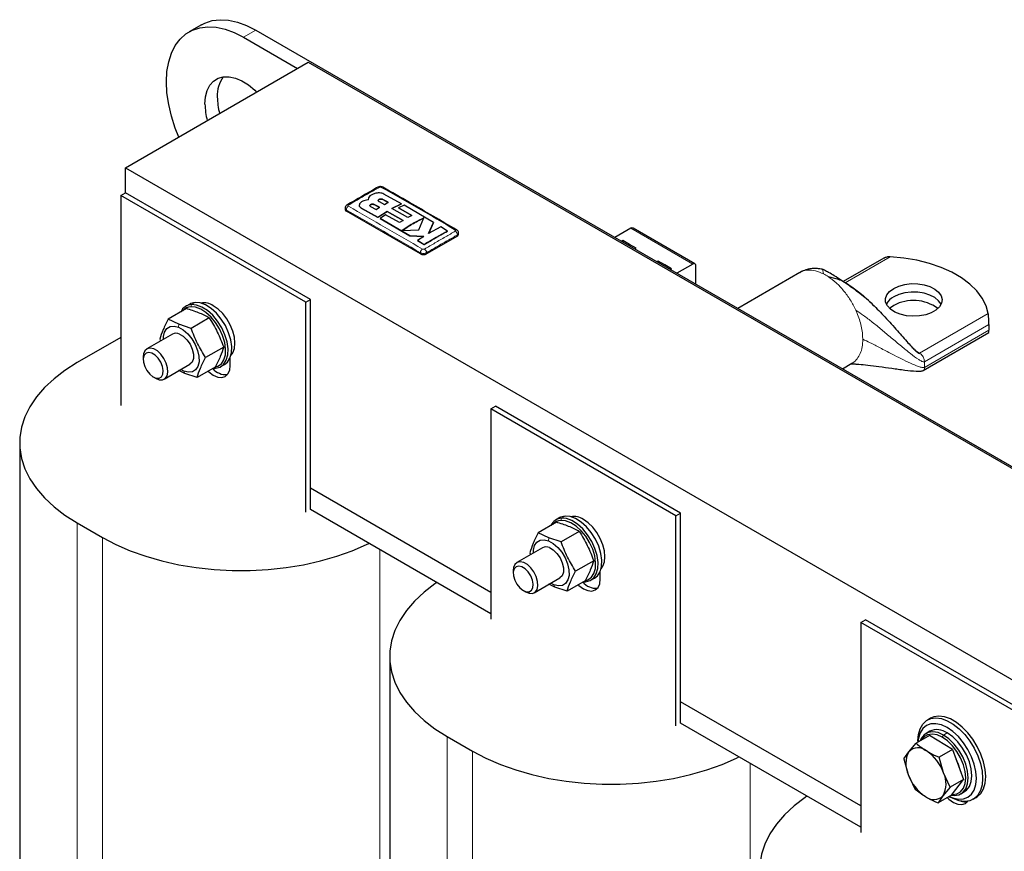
# Model space of a CAD drawing. Header units: millimetres. Extents: x 5 to 418, y 2 to 292.
# Tile 15 of 17: x 317 to 362, y 105 to 144. Entities that reach past the tile are written whole.
import ezdxf

# ---------------------------------------------------------------- set-up
doc = ezdxf.new("R2010")
doc.units = ezdxf.units.MM

msp = doc.modelspace()

# ---------------------------------------------------------------- linework, layer by layer
at = {"color": 7, "linetype": 'Continuous', "lineweight": 25}
for p, q in [((325.5874, 143.3652), (325.0217, 143.0387)), ((327.5215, 142.7911), (329.9962, 141.3625)), ((328.0872, 143.1177), (376.8775, 114.9516)), ((322.1051, 136.807), (330.4913, 141.6483)), ((330.4913, 141.6483), (372.9177, 117.156)), ((322.1051, 136.807), (364.5315, 112.3147)), ((322.1051, 135.6638), (322.1051, 136.807)), ((321.8929, 135.5414), (322.1051, 135.6638)), ((330.3782, 130.6429), (321.8929, 135.5414)), ((321.8929, 135.5414), (321.8929, 125.9062)), ((330.5903, 130.7654), (322.1051, 135.6638)), ((334.7622, 135.1597), (333.9594, 135.6009)), ((332.8304, 135.0941), (332.8304, 135.0908)), ((333.2304, 135.3526), (333.2304, 135.3494)), ((333.2515, 135.428), (333.2324, 135.3293)), ((333.2324, 135.326), (333.2368, 135.349)), ((333.3519, 135.0268), (333.5981, 134.8957)), ((333.7559, 134.9932), (333.5097, 135.1228)), ((333.5097, 135.1196), (333.7559, 134.9899)), ((333.7357, 135.254), (333.9819, 135.1245)), ((334.1622, 135.2223), (333.916, 135.3531)), ((333.916, 135.3499), (334.1622, 135.219)), ((333.9819, 135.1245), (334.1622, 135.2223)), ((334.3268, 134.9385), (334.7622, 135.1597)), ((334.7622, 135.1565), (334.3268, 134.9353)), ((334.8859, 135.0902), (334.6308, 134.9665)), ((334.7622, 135.1597), (334.7622, 135.1565)), ((336.2296, 134.3044), (334.8859, 135.0902)), ((332.1793, 134.9514), (332.1793, 134.9007)), ((335.632, 132.8596), (332.2379, 134.819)), ((332.9375, 134.9485), (333.6855, 134.5359)), ((333.6855, 134.5326), (332.9375, 134.9452)), ((333.5981, 134.8957), (333.7559, 134.9932)), ((333.6855, 134.5359), (334.1041, 134.809)), ((334.1041, 134.8057), (333.6855, 134.5326)), ((334.0393, 134.6524), (333.7838, 134.4806)), ((334.6735, 134.2904), (334.0393, 134.6524)), ((334.1041, 134.809), (334.8366, 134.3934)), ((334.1041, 134.809), (334.1041, 134.8057)), ((334.8366, 134.3901), (334.1041, 134.8057)), ((335.0591, 134.5231), (334.3268, 134.9385)), ((334.6308, 134.9665), (335.2394, 134.6187)), ((334.6308, 134.9665), (334.6308, 134.9632)), ((335.2394, 134.6155), (334.6308, 134.9632)), ((335.2394, 134.6187), (335.0591, 134.5231)), ((333.6855, 134.5359), (333.6855, 134.5326)), ((333.7838, 134.4806), (335.1411, 133.6881)), ((333.7838, 134.4806), (333.7838, 134.4773)), ((335.1411, 133.6848), (333.7838, 134.4773)), ((334.8366, 134.3934), (334.6735, 134.2904)), ((335.5564, 133.9532), (335.7952, 134.5096)), ((336.0093, 133.788), (336.2296, 134.3044)), ((336.2296, 134.3011), (336.0093, 133.7847)), ((336.2296, 134.3044), (336.2296, 134.3011)), ((334.8038, 133.9332), (335.5564, 133.9532)), ((335.1411, 133.6881), (335.7967, 133.6617)), ((335.1411, 133.6881), (335.1411, 133.6848)), ((335.7967, 133.6584), (335.1411, 133.6848)), ((337.3291, 133.676), (335.9148, 132.8596)), ((336.572, 134.096), (336.0093, 133.788)), ((336.8828, 133.9047), (336.572, 134.096)), ((336.8828, 133.9047), (336.8828, 133.9014)), ((337.3876, 133.7577), (337.3876, 133.8084)), ((345.284, 134.0307), (344.556, 133.6104)), ((348.2266, 132.3996), (345.384, 134.0406)), ((335.7967, 133.6617), (335.4951, 133.4732)), ((335.4951, 133.4732), (335.8061, 133.2825)), ((335.4951, 133.4732), (335.4951, 133.47)), ((335.8061, 133.2793), (335.4951, 133.47)), ((335.8061, 133.2825), (335.8061, 133.2793)), ((344.9163, 133.4674), (344.8644, 133.4374)), ((345.2204, 133.2918), (344.9163, 133.4674)), ((344.9163, 133.4024), (344.9163, 133.4674)), ((345.5244, 133.1163), (345.2204, 133.2918)), ((345.4725, 133.0863), (345.5244, 133.1163)), ((346.5427, 132.5285), (346.4907, 132.4985)), ((346.8467, 132.353), (346.5427, 132.5285)), ((346.5427, 132.4636), (346.5427, 132.5285)), ((347.1508, 132.1774), (346.8467, 132.353)), ((348.1266, 132.3897), (347.3986, 131.9694)), ((356.8832, 132.6565), (355.0258, 131.5843)), ((347.0989, 132.1475), (347.1508, 132.1774)), ((348.268, 131.4675), (348.268, 132.308)), ((353.0276, 132), (350.1866, 130.3599)), ((353.0565, 132.0056), (353.0338, 131.9899)), ((325.0528, 130.5584), (324.8831, 130.4605)), ((330.3782, 130.6429), (330.5903, 130.7654)), ((330.3782, 121.0077), (330.3782, 130.6429)), ((330.5903, 121.1302), (330.5903, 130.7654)), ((324.9002, 130.3453), (324.0678, 129.8647)), ((324.5545, 129.6309), (324.0678, 129.8647)), ((325.1174, 129.4412), (324.5545, 129.6309)), ((325.9498, 129.9217), (325.1174, 129.4412)), ((361.7021, 129.6153), (361.7021, 129.354)), ((324.2648, 129.1798), (323.0863, 128.4995)), ((358.6867, 127.505), (361.7004, 129.2448)), ((321.8929, 129.0249), (319.8918, 127.8696)), ((323.6798, 128.9478), (323.7157, 128.8628)), ((326.6114, 128.5813), (325.779, 128.1007)), ((322.9206, 128.1332), (322.9206, 128.008)), ((326.9134, 127.7439), (326.9134, 128.1058)), ((354.987, 127.5887), (355.4274, 127.8429)), ((323.8863, 127.1138), (325.0647, 127.7941)), ((324.8281, 127.3736), (324.5597, 127.5026)), ((324.7868, 127.4799), (324.6447, 127.5517)), ((325.391, 127.1839), (324.8281, 127.3736)), ((326.2234, 127.6644), (325.391, 127.1839)), ((326.1394, 127.6159), (326.2371, 127.6159)), ((326.4829, 127.6891), (326.6527, 127.7871)), ((323.3778, 127.2161), (323.4862, 127.1535)), ((338.8635, 125.7445), (339.0756, 125.8669)), ((347.3488, 120.846), (338.8635, 125.7445)), ((338.8635, 125.7445), (338.8635, 116.1093)), ((347.5609, 120.9685), (339.0756, 125.8669)), ((317.2558, 124.1958), (317.2558, 94.4737)), ((338.8635, 117.334), (330.5903, 122.11)), ((338.8635, 116.3542), (330.5903, 121.1302)), ((342.0233, 120.7615), (341.8536, 120.6636)), ((347.3488, 120.846), (347.5609, 120.9685)), ((347.3488, 111.2108), (347.3488, 120.846)), ((347.5609, 111.3333), (347.5609, 120.9685)), ((319.8918, 120.522), (321.0515, 119.8525)), ((341.8708, 120.5484), (341.0384, 120.0678)), ((342.9204, 120.1248), (342.088, 119.6443)), ((341.5251, 119.834), (341.0384, 120.0678)), ((342.088, 119.6443), (341.5251, 119.834)), ((341.2354, 119.3829), (340.0569, 118.7026)), ((340.6503, 119.1509), (340.6863, 119.0659)), ((343.582, 118.7844), (342.7496, 118.3038)), ((339.8912, 118.3363), (339.8912, 118.2111)), ((340.8568, 117.3169), (342.0353, 117.9972)), ((343.194, 117.8675), (342.3616, 117.387)), ((343.4535, 117.8922), (343.6232, 117.9902)), ((343.8839, 117.947), (343.8839, 118.3089)), ((340.3483, 117.4192), (340.4568, 117.3566)), ((341.7987, 117.5767), (341.5302, 117.7057)), ((341.7574, 117.683), (341.6153, 117.7548)), ((342.3616, 117.387), (341.7987, 117.5767)), ((343.1099, 117.819), (343.2076, 117.819)), ((355.834, 115.9476), (356.0462, 116.07)), ((364.5315, 111.1716), (356.0462, 116.07)), ((364.3193, 111.0491), (355.834, 115.9476)), ((355.834, 115.9476), (355.834, 106.3124)), ((334.2263, 114.3989), (334.2263, 84.6768)), ((355.834, 107.5372), (347.5609, 112.3131)), ((359.0268, 111.561), (358.8854, 111.4793)), ((355.834, 106.5573), (347.5609, 111.3333)), ((336.8624, 110.7251), (338.022, 110.0556)), ((358.9785, 110.769), (358.3656, 110.4152)), ((358.9939, 110.9646), (358.8242, 110.8667)), ((360.0396, 110.1214), (358.9785, 110.769)), ((358.0354, 110.0243), (358.3656, 110.4152)), ((358.4503, 110.5178), (358.4503, 110.4641)), ((357.8088, 109.6931), (358.0354, 110.0243)), ((360.0396, 110.1214), (359.4266, 109.7676)), ((359.627, 109.0529), (359.4266, 109.7676)), ((360.0396, 110.1214), (360.5437, 108.7517)), ((357.8088, 109.6931), (358.0091, 108.9784)), ((358.0091, 108.9784), (358.313, 108.3235)), ((359.9308, 108.3979), (359.627, 109.0529)), ((359.9308, 108.3979), (359.6006, 108.007)), ((360.5437, 108.7517), (359.9308, 108.3979)), ((359.9869, 108.0297), (360.5437, 108.7517)), ((359.9869, 108.0297), (359.374, 107.6759)), ((359.6006, 108.007), (359.374, 107.6759)), ((359.8885, 107.9729), (359.935, 107.946)), ((360.4241, 108.0953), (360.5938, 108.1933)), ((360.9852, 107.8419), (361.1266, 107.9235))]:
    msp.add_line(p, q, dxfattribs=at)
at = {"color": 7, "linetype": 'Continuous', "lineweight": 18}
for p, q in [((328.0872, 143.1177), (327.5215, 142.7911)), ((333.5097, 135.1228), (333.5097, 135.1196)), ((333.916, 135.3531), (333.916, 135.3499)), ((332.2379, 134.819), (332.2379, 134.87)), ((332.9375, 134.9485), (332.9375, 134.9452)), ((337.3291, 133.676), (337.3291, 133.727)), ((345.284, 134.0307), (348.1266, 132.3897)), ((344.8644, 133.4324), (344.8644, 133.4374)), ((345.2204, 133.2269), (345.2204, 133.2918)), ((335.632, 132.8596), (335.632, 132.9106)), ((335.9148, 132.8596), (335.9148, 132.9106)), ((346.4907, 132.4935), (346.4907, 132.4985)), ((346.8467, 132.288), (346.8467, 132.353)), ((355.1108, 131.5251), (357.1821, 132.7209)), ((325.1001, 130.4281), (325.1289, 130.5337)), ((325.2986, 130.6317), (325.1289, 130.5337)), ((355.6528, 130.1624), (355.6004, 130.2808)), ((361.6793, 130.1247), (358.5267, 128.3047)), ((324.5427, 129.4941), (324.5545, 129.6309)), ((358.753, 127.9128), (361.7021, 129.6153)), ((361.7021, 129.354), (358.753, 127.6515)), ((358.3503, 128.4066), (358.5267, 128.3047)), ((358.74, 128.0074), (358.753, 127.9128)), ((358.753, 127.9128), (358.753, 127.6515)), ((324.7868, 127.4799), (324.8281, 127.3736)), ((326.1836, 127.6414), (326.2371, 127.6159)), ((342.0706, 120.6312), (342.0995, 120.7368)), ((342.2692, 120.8348), (342.0995, 120.7368)), ((319.8918, 120.522), (319.8918, 90.7999)), ((321.0515, 119.8525), (321.0515, 90.1304)), ((341.5133, 119.6972), (341.5251, 119.834)), ((333.7794, 119.2892), (333.7794, 90.1304)), ((341.7574, 117.683), (341.7987, 117.5767)), ((343.1542, 117.8445), (343.2076, 117.819)), ((336.8624, 110.7251), (336.8624, 81.003)), ((359.5676, 110.6895), (359.6241, 110.7875)), ((359.7938, 110.8854), (359.6241, 110.7875)), ((338.022, 110.0556), (338.022, 80.3335)), ((350.7499, 109.4923), (350.7499, 80.3335))]:
    msp.add_line(p, q, dxfattribs=at)
at = {"color": 7, "linetype": 'Continuous', "lineweight": 25, "flags": 128}
for points in [[(324.5477, 138.2171), (324.3909, 138.6183), (324.2157, 139.1691), (324.0887, 139.7131), (324.0117, 140.2424), (323.986, 140.7494), (324.0117, 141.2267), (324.0887, 141.6672), (324.2157, 142.0645), (324.3909, 142.413), (324.6118, 142.7074), (324.8751, 142.9435), (325.177, 143.1178), (325.5131, 143.2278), (325.8784, 143.272), (326.2678, 143.2496), (326.6754, 143.1609), (327.0953, 143.0074), (327.5215, 142.7911)], [(325.5874, 143.3652), (325.7427, 143.4444), (326.0788, 143.5544), (326.4441, 143.5985), (326.8335, 143.5761), (327.2411, 143.4875), (327.661, 143.3339), (328.0872, 143.1177)], [(325.7537, 139.7289), (325.7792, 140.0592), (325.8547, 140.3507), (325.9782, 140.5949), (326.1461, 140.7848), (326.3536, 140.915), (326.5946, 140.9817), (326.8624, 140.9831), (327.1491, 140.9189), (327.4465, 140.7912), (327.746, 140.6036), (328.0391, 140.3615), (328.1228, 140.2809)], [(344.8644, 133.4374), (344.8615, 133.4359), (344.8597, 133.4351)], [(345.4685, 133.0836), (345.4699, 133.0847), (345.4725, 133.0863)], [(346.4907, 132.4985), (346.4878, 132.497), (346.4861, 132.4962)], [(361.6793, 130.1247), (361.5803, 130.4817), (361.4048, 130.8287), (361.1555, 131.1603), (360.8364, 131.4714), (360.4524, 131.7569), (360.0096, 132.0126), (359.5149, 132.2342), (358.9761, 132.4185), (358.4016, 132.5624), (357.8005, 132.6637), (357.1821, 132.7209)], [(347.0949, 132.1448), (347.0962, 132.1458), (347.0989, 132.1475)], [(357.3388, 131.2765), (357.5755, 131.3845), (357.8491, 131.4582), (358.1447, 131.4934), (358.4464, 131.4883), (358.738, 131.4432), (359.0037, 131.3605), (359.2291, 131.2447), (359.4023, 131.102), (359.5137, 130.94), (359.5575, 130.7676), (359.5312, 130.594), (359.4362, 130.4286), (359.2777, 130.2803), (359.0643, 130.1571), (358.8074, 130.0656), (358.5209, 130.0108), (358.2202, 129.9956), (357.9215, 130.0209), (357.641, 130.0852), (357.3938, 130.1852), (357.1931, 130.3153), (357.0499, 130.4687), (356.9717, 130.637), (356.963, 130.8112), (357.024, 130.9819), (357.1516, 131.1398), (357.3388, 131.2765)], [(359.5131, 130.5502), (359.4023, 130.7108), (359.2291, 130.8536), (359.0037, 130.9694), (358.738, 131.0521), (358.4464, 131.0972), (358.1447, 131.1023), (357.8491, 131.0671), (357.5755, 130.9934), (357.3388, 130.8853)], [(359.5127, 130.5494), (359.4023, 130.7092), (359.2291, 130.8519), (359.0037, 130.9678), (358.738, 131.0505), (358.4464, 131.0956), (358.1447, 131.1007), (357.8491, 131.0654), (357.5755, 130.9918), (357.3388, 130.8837)], [(325.2986, 130.6317), (325.093, 130.5795), (325.0528, 130.5584)], [(326.2371, 127.6159), (326.4427, 127.6681), (326.6102, 127.7909), (326.7312, 127.978), (326.7997, 128.2202), (326.8121, 128.5052), (326.768, 128.8188), (326.6694, 129.1452), (326.5214, 129.4681), (326.3313, 129.7712), (326.1088, 130.0394), (325.8648, 130.2593), (325.6118, 130.4198), (325.3623, 130.5128), (325.1289, 130.5337)], [(326.6527, 127.7871), (326.7799, 127.8889), (326.9009, 128.076), (326.9694, 128.3182), (326.9818, 128.6032), (326.9377, 128.9167), (326.8391, 129.2431), (326.6911, 129.566), (326.501, 129.8692), (326.2785, 130.1374), (326.0345, 130.3573), (325.7815, 130.5177), (325.532, 130.6108), (325.2986, 130.6317)], [(326.2467, 127.6705), (326.3481, 127.7058), (326.5073, 127.8224), (326.6222, 128.0002), (326.6873, 128.2303), (326.6991, 128.501), (326.6572, 128.7989), (326.5635, 129.109), (326.4229, 129.4157), (326.2424, 129.7037), (326.0309, 129.9586), (325.7992, 130.1674), (325.5588, 130.3199), (325.3218, 130.4082), (325.1001, 130.4281)], [(326.9483, 128.2141), (327.0275, 128.3252), (327.1007, 128.5245), (327.1255, 128.7646), (327.1007, 129.0333), (327.0275, 129.3172), (326.9095, 129.602), (326.7528, 129.8735), (326.5651, 130.118), (326.3558, 130.3234), (326.1356, 130.4792)], [(357.3388, 130.4926), (357.1516, 130.3559), (357.1494, 130.3539)], [(323.8448, 128.9373), (323.8497, 129.0638), (323.9013, 129.274), (324.0049, 129.4305), (324.1535, 129.5228), (324.337, 129.5445), (324.5427, 129.4941)], [(324.5427, 129.4941), (324.7568, 129.3751), (324.9646, 129.1955), (325.152, 128.9677), (325.3062, 128.7071), (325.4167, 128.4315), (325.4759, 128.1597), (325.4798, 127.9102), (325.4282, 127.7), (325.3246, 127.5434), (325.176, 127.4512), (324.9926, 127.4295), (324.7868, 127.4799)], [(324.5806, 129.1815), (324.7576, 129.0778), (324.9255, 128.9162), (325.0679, 128.7126), (325.1708, 128.4869), (325.2242, 128.2613), (325.2228, 128.0577), (325.1668, 127.8961), (325.0647, 127.7941)], [(323.6543, 127.0859), (323.8061, 127.0832), (323.9294, 127.1448), (324.0134, 127.2652), (324.0505, 127.4337), (324.0375, 127.6353), (323.9755, 127.8522), (323.8701, 128.065), (323.7305, 128.2549), (323.5693, 128.4049), (323.4007, 128.5018), (323.2397, 128.5369), (323.1006, 128.5071), (322.9957, 128.4151), (322.9345, 128.269), (322.9206, 128.1332)], [(323.5137, 127.1615), (323.6481, 127.1622), (323.7532, 127.2259), (323.8176, 127.3457), (323.8344, 127.5088), (323.8017, 127.6973), (323.7231, 127.8909), (323.6071, 128.0686), (323.4662, 128.2111), (323.3157, 128.303), (323.172, 128.3343), (323.0506, 128.3017), (322.9647, 128.2086), (322.9235, 128.0652), (322.9315, 127.887), (322.988, 127.6933), (323.0866, 127.5051), (323.2169, 127.3428), (323.3645, 127.224), (323.5137, 127.1615)], [(319.8918, 127.8696), (319.3318, 127.515), (318.8308, 127.132), (318.3932, 126.724), (318.0226, 126.2944), (317.7223, 125.8469), (317.4948, 125.3853), (317.3421, 124.9136), (317.2654, 124.4358), (317.2654, 123.9558), (317.3421, 123.478), (317.4948, 123.0063), (317.7223, 122.5447), (318.0226, 122.0972), (318.3932, 121.6676), (318.8308, 121.2596), (319.3318, 120.8766), (319.8918, 120.522)], [(325.8968, 127.4759), (325.9342, 127.4415), (326.1356, 127.2947), (326.3369, 127.2091), (326.5245, 127.1905), (326.6856, 127.2403), (326.8092, 127.3549), (326.8869, 127.5267), (326.9134, 127.7439)], [(323.4862, 127.1535), (323.4877, 127.1527), (323.6543, 127.0859)], [(342.2692, 120.8348), (342.0636, 120.7826), (342.0233, 120.7615)], [(343.2173, 117.8736), (343.3187, 117.9089), (343.4778, 118.0255), (343.5928, 118.2033), (343.6578, 118.4334), (343.6697, 118.7041), (343.6277, 119.002), (343.5341, 119.3121), (343.3935, 119.6188), (343.2129, 119.9068), (343.0015, 120.1617), (342.7697, 120.3705), (342.5294, 120.523), (342.2924, 120.6114), (342.0706, 120.6312)], [(343.2076, 117.819), (343.4133, 117.8712), (343.5808, 117.994), (343.7018, 118.1811), (343.7702, 118.4233), (343.7827, 118.7083), (343.7385, 119.0219), (343.64, 119.3483), (343.492, 119.6712), (343.3019, 119.9743), (343.0793, 120.2425), (342.8354, 120.4624), (342.5824, 120.6229), (342.3329, 120.7159), (342.0995, 120.7368)], [(343.6232, 117.9902), (343.7505, 118.092), (343.8715, 118.2791), (343.9399, 118.5213), (343.9524, 118.8063), (343.9083, 119.1198), (343.8097, 119.4462), (343.6617, 119.7691), (343.4716, 120.0723), (343.249, 120.3405), (343.0051, 120.5604), (342.7521, 120.7209), (342.5026, 120.8139), (342.2692, 120.8348)], [(343.9188, 118.4172), (343.998, 118.5283), (344.0713, 118.7276), (344.0961, 118.9677), (344.0713, 119.2364), (343.998, 119.5203), (343.8801, 119.8051), (343.7233, 120.0766), (343.5356, 120.3211), (343.3264, 120.5265), (343.1061, 120.6823)], [(321.0515, 119.8525), (321.6658, 119.5292), (322.3292, 119.24), (323.036, 118.9874), (323.7801, 118.7735), (324.5553, 118.6001), (325.3549, 118.4688), (326.172, 118.3806), (326.9998, 118.3363), (327.8311, 118.3363), (328.6588, 118.3806), (329.476, 118.4688), (330.2755, 118.6001), (331.0507, 118.7735), (331.7949, 118.9874), (332.5017, 119.24), (333.165, 119.5292), (333.2728, 119.5817)], [(340.8153, 119.1404), (340.8203, 119.2669), (340.8719, 119.4771), (340.9755, 119.6337), (341.1241, 119.7259), (341.3075, 119.7476), (341.5133, 119.6972)], [(341.5133, 119.6972), (341.7274, 119.5782), (341.9352, 119.3986), (342.1226, 119.1708), (342.2768, 118.9102), (342.3872, 118.6346), (342.4465, 118.3628), (342.4504, 118.1133), (342.3988, 117.9031), (342.2952, 117.7465), (342.1466, 117.6543), (341.9632, 117.6326), (341.7574, 117.683)], [(341.5512, 119.3846), (341.7281, 119.2809), (341.896, 119.1193), (342.0384, 118.9157), (342.1413, 118.69), (342.1947, 118.4644), (342.1934, 118.2608), (342.1374, 118.0992), (342.0353, 117.9972)], [(340.6249, 117.289), (340.7767, 117.2863), (340.9, 117.3479), (340.984, 117.4683), (341.0211, 117.6368), (341.0081, 117.8385), (340.9461, 118.0553), (340.8406, 118.2681), (340.7011, 118.458), (340.5399, 118.608), (340.3712, 118.7049), (340.2102, 118.74), (340.0711, 118.7103), (339.9663, 118.6182), (339.9051, 118.4722), (339.8912, 118.3363)], [(340.4842, 117.3646), (340.6186, 117.3653), (340.7237, 117.429), (340.7882, 117.5488), (340.805, 117.7119), (340.7723, 117.9004), (340.6937, 118.094), (340.5776, 118.2717), (340.4368, 118.4142), (340.2863, 118.5061), (340.1426, 118.5374), (340.0212, 118.5048), (339.9352, 118.4117), (339.894, 118.2683), (339.9021, 118.0901), (339.9585, 117.8964), (340.0572, 117.7082), (340.1874, 117.5459), (340.3351, 117.4271), (340.4842, 117.3646)], [(342.8674, 117.679), (342.9048, 117.6446), (343.1061, 117.4978), (343.3074, 117.4122), (343.495, 117.3936), (343.6561, 117.4434), (343.7797, 117.558), (343.8574, 117.7298), (343.8839, 117.947)], [(336.3932, 117.7803), (336.3023, 117.7181), (335.8014, 117.3351), (335.3637, 116.9271), (334.9932, 116.4975), (334.6929, 116.05), (334.4654, 115.5884), (334.3126, 115.1167), (334.2359, 114.6389), (334.2359, 114.159), (334.3126, 113.6811), (334.4654, 113.2094), (334.6929, 112.7478), (334.9932, 112.3003), (335.3637, 111.8707), (335.8014, 111.4627), (336.3023, 111.0797), (336.8624, 110.7251)], [(340.4568, 117.3566), (340.4582, 117.3558), (340.6249, 117.289)], [(358.4503, 110.5178), (358.4756, 110.8183), (358.5506, 111.0794), (358.6728, 111.2921), (358.8379, 111.4493), (359.0404, 111.5456), (359.2734, 111.5777), (359.5289, 111.5445), (359.7983, 111.4471), (360.0723, 111.2889), (360.3416, 111.0753), (360.5972, 110.8135), (360.8301, 110.5124), (361.0326, 110.1823), (361.1978, 109.8345), (361.3199, 109.4807), (361.3949, 109.1331), (361.4202, 108.8034), (361.3949, 108.5029), (361.3199, 108.2418), (361.1978, 108.0291), (361.0326, 107.8719), (360.8301, 107.7756), (360.5972, 107.7435), (360.3416, 107.7767), (360.0723, 107.8741), (359.935, 107.946)], [(361.1266, 107.9235), (361.1741, 107.9535), (361.3392, 108.1107), (361.4613, 108.3235), (361.5363, 108.5845), (361.5616, 108.885), (361.5363, 109.2147), (361.4613, 109.5623), (361.3392, 109.9161), (361.1741, 110.264), (360.9716, 110.594), (360.7386, 110.8951), (360.4831, 111.1569), (360.2137, 111.3706), (359.9397, 111.5288), (359.6703, 111.6261), (359.4148, 111.6593), (359.1818, 111.6272), (359.0268, 111.561)], [(359.8921, 107.975), (360.0559, 107.906), (360.308, 107.8488), (360.5403, 107.8581), (360.7438, 107.9335), (360.9109, 108.0722), (361.0351, 108.2687), (361.1115, 108.5156), (361.1373, 108.8034), (361.1115, 109.121), (361.0351, 109.4561), (360.9109, 109.796), (360.7438, 110.1276), (360.5403, 110.438), (360.308, 110.7155), (360.0559, 110.9493), (359.7938, 111.1304), (359.5317, 111.2519), (359.2797, 111.3091), (359.0474, 111.2998), (358.8438, 111.2244), (358.6768, 111.0858), (358.5526, 110.8892), (358.4762, 110.6423), (358.454, 110.4662)], [(359.6241, 110.7875), (359.3724, 110.9), (359.1333, 110.9415), (358.9187, 110.9097), (358.7396, 110.8062), (358.6048, 110.6363), (358.5545, 110.5243)], [(359.5676, 110.6895), (359.3284, 110.7964), (359.1012, 110.8358), (358.8974, 110.8056), (358.7273, 110.7073), (358.6026, 110.552)], [(360.0116, 108.0617), (360.0339, 108.0609), (360.2377, 108.0911), (360.4079, 108.1894), (360.5359, 108.3508), (360.6154, 108.5672), (360.6424, 108.8279), (360.6154, 109.1196), (360.5359, 109.4278), (360.4079, 109.7371), (360.2377, 110.0319), (360.0339, 110.2974), (359.8067, 110.5203), (359.5676, 110.6895)], [(359.9899, 108.0335), (360.115, 108.0205), (360.3295, 108.0523), (360.5087, 108.1558), (360.6435, 108.3257), (360.7271, 108.5535), (360.7555, 108.8279), (360.7271, 109.135), (360.6435, 109.4594), (360.5087, 109.7849), (360.3295, 110.0952), (360.115, 110.3747), (359.8759, 110.6094), (359.6241, 110.7875)], [(360.5938, 108.1933), (360.6784, 108.2538), (360.8132, 108.4237), (360.8968, 108.6515), (360.9252, 108.9258), (360.8968, 109.2329), (360.8132, 109.5574), (360.6784, 109.8829), (360.4992, 110.1932), (360.2847, 110.4727), (360.0456, 110.7073), (359.7938, 110.8854)], [(338.022, 110.0556), (338.6364, 109.7323), (339.2998, 109.4431), (340.0065, 109.1905), (340.7507, 108.9766), (341.5259, 108.8032), (342.3254, 108.6719), (343.1426, 108.5837), (343.9703, 108.5394), (344.8016, 108.5394), (345.6294, 108.5837), (346.4465, 108.6719), (347.2461, 108.8032), (348.0213, 108.9766), (348.7654, 109.1905), (349.4722, 109.4431), (350.1356, 109.7323), (350.2433, 109.7848)], [(360.1938, 109.7023), (360.2993, 109.4594), (360.3568, 109.2595)], [(353.3638, 107.9834), (353.2729, 107.9212), (352.7719, 107.5382), (352.3343, 107.1302), (351.9638, 106.7006), (351.6634, 106.2531), (351.436, 105.7915), (351.2832, 105.3198), (351.2065, 104.842), (351.2065, 104.3621), (351.2832, 103.8842), (351.436, 103.4125), (351.6634, 102.9509), (351.9638, 102.5034), (352.3343, 102.0738), (352.7719, 101.6658), (353.2729, 101.2828), (353.8329, 100.9282)], [(359.7985, 107.9209), (359.8754, 107.8477), (360.0767, 107.7009), (360.278, 107.6153), (360.4656, 107.5967), (360.6267, 107.6465), (360.7467, 107.7561)]]:
    msp.add_lwpolyline(points, dxfattribs=at)
at = {"color": 7, "linetype": 'Continuous', "lineweight": 25}
for centre, radius, start, end in [((327.7631, 140.1394), 1.4461, 144.42709, 183.32746), ((329.3817, 140.0979), 3.0626, 180.79449, 195.08958), ((328.816, 139.7714), 3.0626, 180.79449, 195.08958), ((332.2947, 135.0341), 0.0689, 55.20224, 114.88886), ((332.2794, 134.9106), 0.1006, 185.6948, 245.62534), ((337.2723, 133.8911), 0.0689, 65.10638, 124.80255), ((337.2875, 133.7677), 0.1006, 294.37466, 354.3052), ((345.3426, 133.9489), 0.1006, 65.69288, 125.61758), ((335.7734, 133.1326), 0.3074, 242.60967, 297.39033), ((348.1818, 132.322), 0.0873, 350.78596, 129.20329), ((325.1659, 129.9672), 0.5678, 93.72825, 155.83815), ((325.6986, 129.8231), 0.7883, 56.3395, 99.36094), ((357.6822, 130.2053), 0.7618, 116.79293, 153.08001), ((357.6825, 130.2033), 0.7623, 116.8008, 152.99767), ((358.2438, 128.8317), 1.8915, 53.58568, 118.58734), ((325.1294, 129.9046), 0.5244, 93.20637, 138.85098), ((324.4243, 128.8818), 0.338, 62.46133, 118.16053), ((326.7227, 128.1279), 0.8106, 220.78609, 274.14012), ((342.1364, 120.1703), 0.5678, 93.72825, 155.83815), ((342.1, 120.1077), 0.5244, 93.20637, 138.85098), ((342.6692, 120.0262), 0.7883, 56.3395, 99.36093), ((341.3949, 119.0849), 0.338, 62.46133, 118.16053), ((343.6933, 118.331), 0.8106, 220.78609, 274.14012), ((359.3273, 110.2524), 0.7864, 53.60737, 115.08217), ((358.4596, 109.6156), 0.589, 49.21041, 136.05885), ((359.0344, 109.4759), 1.1396, 151.23447, 205.8814), ((357.7188, 108.3803), 2.0232, 19.41667, 56.19805), ((359.9173, 109.651), 2.0232, 199.41667, 236.19805), ((358.6016, 108.5554), 1.1396, 331.23447, 25.8814), ((359.1765, 108.4157), 0.589, 229.21041, 316.05885), ((360.6321, 108.2687), 0.5506, 247.63423, 279.43691)]:
    msp.add_arc(centre, radius, start, end, dxfattribs=at)
at = {"color": 7, "linetype": 'Continuous', "lineweight": 18}
for centre, radius, start, end in [((333.7111, 135.851), 0.0697, 55.56484, 114.44642), ((333.8758, 135.8513), 0.0694, 64.70125, 124.49974), ((332.4512, 134.8627), 0.2135, 123.32204, 178.0583), ((337.1157, 133.7197), 0.2135, 1.96116, 56.68021), ((335.8496, 132.8978), 0.218, 123.12781, 176.6323), ((335.6973, 132.8979), 0.2179, 3.34754, 56.86931), ((353.0986, 129.9218), 2.2613, 56.88363, 63.12174)]:
    msp.add_arc(centre, radius, start, end, dxfattribs=at)
at = {"color": 7, "linetype": 'Continuous', "lineweight": 25}
for points, knots in [([(333.904, 135.9135), (333.9021, 135.915), (333.8854, 135.9286), (333.839, 135.9398), (333.7682, 135.945), (333.7114, 135.9327), (333.6858, 135.9157), (333.6829, 135.9137)], [0, 0, 0, 0, 0.0316046, 0.2835541, 0.5952648, 0.9527387, 1, 1, 1, 1]), ([(333.6823, 135.9143), (333.6617, 135.9027), (333.1897, 135.6376), (332.7174, 135.3599), (332.2657, 135.0944)], [0, 0, 0, 0, 0.0437345, 1, 1, 1, 1]), ([(333.5891, 135.6381), (333.5351, 135.6233), (333.4271, 135.5937), (333.3076, 135.5172), (333.2698, 135.4571), (333.2515, 135.428)], [0, 0, 0, 0, 0.34078213, 0.68156868, 1, 1, 1, 1]), ([(333.9594, 135.6009), (333.9298, 135.614), (333.8707, 135.6403), (333.758, 135.6563), (333.6611, 135.6532), (333.6072, 135.6419), (333.5891, 135.6381)], [0, 0, 0, 0, 0.2851253, 0.5702516, 0.8553553, 1, 1, 1, 1]), ([(337.3012, 133.9507), (336.5799, 134.3761), (335.4477, 135.0437), (334.3156, 135.6812), (333.9047, 135.9125)], [0, 0, 0, 0, 0.6371047, 1, 1, 1, 1]), ([(332.2662, 135.0958), (332.2639, 135.0948), (332.2426, 135.0856), (332.2125, 135.0533), (332.1834, 135.0037), (332.1817, 134.9676), (332.1809, 134.9515)], [0, 0, 0, 0, 0.0424433, 0.3931687, 0.7295333, 1, 1, 1, 1]), ([(332.9375, 135.244), (332.9113, 135.2252), (332.8589, 135.1876), (332.826, 135.1173), (332.8331, 135.0464), (332.8748, 134.9877), (332.9196, 134.9597), (332.9375, 134.9485)], [0, 0, 0, 0, 0.21459, 0.4291787, 0.6437975, 0.8584406, 1, 1, 1, 1]), ([(332.9375, 134.9452), (332.9118, 134.9628), (332.8605, 134.9979), (332.8287, 135.0518), (332.8338, 135.083), (332.835, 135.0907)], [0, 0, 0, 0, 0.4295286, 0.8590562, 1, 1, 1, 1]), ([(333.2324, 135.3293), (333.1888, 135.3254), (333.1016, 135.3176), (333.0013, 135.2829), (332.9542, 135.2542), (332.9375, 135.244)], [0, 0, 0, 0, 0.3919653, 0.7839447, 1, 1, 1, 1]), ([(333.5097, 135.1228), (333.5, 135.1269), (333.4804, 135.1352), (333.4432, 135.1393), (333.4051, 135.1366), (333.3698, 135.1269), (333.3415, 135.1113), (333.3232, 135.0915), (333.3171, 135.0698), (333.3238, 135.0487), (333.3381, 135.0346), (333.3492, 135.0283), (333.3519, 135.0268)], [0, 0, 0, 0, 0.107578, 0.2151551, 0.3227414, 0.4302646, 0.5376806, 0.6449866, 0.752213, 0.8594107, 0.9666405, 1, 1, 1, 1]), ([(333.3206, 135.0671), (333.3206, 135.0719), (333.3206, 135.0839), (333.335, 135.1023), (333.3601, 135.1193), (333.3936, 135.131), (333.4313, 135.136), (333.4688, 135.1338), (333.4948, 135.1268), (333.5068, 135.121), (333.5097, 135.1196)], [0, 0, 0, 0, 0.0961106, 0.2390132, 0.3819254, 0.524921, 0.6680524, 0.8113341, 0.954728, 1, 1, 1, 1]), ([(333.916, 135.3531), (333.9049, 135.3579), (333.8826, 135.3676), (333.8401, 135.3733), (333.7967, 135.3716), (333.7564, 135.3621), (333.724, 135.3459), (333.703, 135.325), (333.6959, 135.3016), (333.7034, 135.2786), (333.7197, 135.2628), (333.7326, 135.2557), (333.7357, 135.254)], [0, 0, 0, 0, 0.1073587, 0.214721, 0.322003, 0.4292233, 0.5364373, 0.6436973, 0.7510459, 0.8585026, 0.9660513, 1, 1, 1, 1]), ([(333.6999, 135.2987), (333.6999, 135.3039), (333.6999, 135.3169), (333.7165, 135.3366), (333.7453, 135.3545), (333.7837, 135.3662), (333.8267, 135.3704), (333.8696, 135.3667), (333.8991, 135.3582), (333.9127, 135.3515), (333.916, 135.3499)], [0, 0, 0, 0, 0.0969221, 0.2402573, 0.3834499, 0.5265101, 0.6694856, 0.8124432, 0.955456, 1, 1, 1, 1]), ([(335.7952, 134.5096), (335.648, 134.4368), (335.3176, 134.2736), (334.9871, 134.0546), (334.8038, 133.9332)], [0, 0, 0, 0, 0.4454775, 1, 1, 1, 1]), ([(334.8038, 133.9299), (334.9508, 134.0282), (335.2811, 134.249), (335.6117, 134.4145), (335.7952, 134.5063)], [0, 0, 0, 0, 0.4451777, 1, 1, 1, 1]), ([(335.8061, 133.2825), (335.9534, 133.3713), (336.3123, 133.5877), (336.6712, 133.7871), (336.8828, 133.9047)], [0, 0, 0, 0, 0.4103295, 1, 1, 1, 1]), ([(336.8828, 133.9014), (336.7357, 133.8201), (336.3768, 133.6217), (336.0179, 133.4063), (335.8061, 133.2793)], [0, 0, 0, 0, 0.4100764, 1, 1, 1, 1]), ([(337.3863, 133.8082), (337.3867, 133.811), (337.3902, 133.8336), (337.3761, 133.8746), (337.346, 133.9204), (337.3183, 133.945), (337.3019, 133.9532), (337.3012, 133.9535)], [0, 0, 0, 0, 0.04732688, 0.38760303, 0.68837044, 0.98724944, 1, 1, 1, 1]), ([(357.1821, 132.7209), (357.1275, 132.7206), (357.0203, 132.7202), (356.9295, 132.675), (356.8849, 132.6528)], [0, 0, 0, 0, 0.5092665, 1, 1, 1, 1]), ([(354.0615, 132.1493), (353.9899, 132.1628), (353.8276, 132.1935), (353.5901, 132.1855), (353.3857, 132.1472), (353.2534, 132.1052), (353.1373, 132.0585), (353.0798, 132.0283), (353.0516, 132.0134)], [0, 0, 0, 0, 0.2429857, 0.5508779, 0.6846164, 0.7996317, 0.9017913, 1, 1, 1, 1]), ([(356.4346, 130.4819), (356.3223, 130.586), (356.0326, 130.8544), (355.519, 131.2469), (355.0241, 131.5927), (354.6381, 131.839), (354.3789, 131.9919), (354.2059, 132.0837), (354.1093, 132.1317), (354.0744, 132.1446), (354.0617, 132.1493)], [0, 0, 0, 0, 0.15839985, 0.40882727, 0.64398068, 0.77695822, 0.88397384, 0.96066741, 0.98568164, 1, 1, 1, 1]), ([(354.3341, 131.8158), (354.4915, 131.7844), (354.8372, 131.7154), (355.3172, 131.4298), (355.8424, 131.0395), (356.3878, 130.5386), (356.9573, 129.9504), (357.4899, 129.3555), (357.8988, 128.8851), (358.1733, 128.5812), (358.326, 128.4255), (358.4304, 128.3334), (358.4911, 128.3024), (358.5152, 128.3001), (358.5231, 128.3033), (358.5267, 128.3047)], [0, 0, 0, 0, 0.0784922, 0.1722676, 0.2805169, 0.4208107, 0.5660331, 0.7239355, 0.8590888, 0.9131468, 0.9555825, 0.9846393, 0.9947329, 0.997598, 1, 1, 1, 1]), ([(325.9498, 129.9217), (325.7937, 130.0034), (325.4819, 130.1666), (325.0939, 130.2858), (324.9002, 130.3453)], [0, 0, 0, 0, 0.5008729, 1, 1, 1, 1]), ([(361.7021, 129.6153), (361.7021, 129.6408), (361.702, 129.6917), (361.7013, 129.7922), (361.6985, 129.913), (361.6919, 130.0344), (361.6832, 130.0967), (361.6793, 130.1247)], [0, 0, 0, 0, 0.1466807, 0.29264, 0.4996932, 0.7747881, 1, 1, 1, 1]), ([(324.0678, 129.8647), (323.9841, 129.7009), (323.8166, 129.3733), (323.7254, 129.0897), (323.6798, 128.9478)], [0, 0, 0, 0, 0.4999949, 1, 1, 1, 1]), ([(325.9498, 129.9217), (326.0792, 129.7093), (326.3378, 129.2845), (326.5202, 128.8157), (326.6114, 128.5813)], [0, 0, 0, 0, 0.4999949, 1, 1, 1, 1]), ([(325.779, 128.1007), (325.6497, 128.3131), (325.3911, 128.738), (325.2087, 129.2068), (325.1174, 129.4412)], [0, 0, 0, 0, 0.4999949, 1, 1, 1, 1]), ([(361.6987, 129.2485), (361.6991, 129.2471), (361.7011, 129.2402), (361.7015, 129.2636), (361.7021, 129.3034), (361.7021, 129.3399), (361.7021, 129.354)], [0, 0, 0, 0, 0.094523, 0.4814082, 0.7991456, 1, 1, 1, 1]), ([(326.6114, 128.5813), (326.5658, 128.4395), (326.4746, 128.1558), (326.3071, 127.8282), (326.2234, 127.6644)], [0, 0, 0, 0, 0.4999949, 1, 1, 1, 1]), ([(325.391, 127.1839), (325.4366, 127.3257), (325.5279, 127.6093), (325.6953, 127.9369), (325.779, 128.1007)], [0, 0, 0, 0, 0.4999949, 1, 1, 1, 1]), ([(355.3846, 127.8167), (355.3837, 127.8161), (355.3763, 127.8118), (355.3946, 127.8137), (355.4317, 127.8126), (355.4925, 127.8115), (355.5907, 127.8071), (355.8053, 127.792), (356.1844, 127.7525), (356.6875, 127.6874), (357.2562, 127.6081), (357.8243, 127.5304), (358.2627, 127.4788), (358.524, 127.4724), (358.6303, 127.4818), (358.6695, 127.4979), (358.6865, 127.5049)], [0, 0, 0, 0, 0.0056142, 0.0468377, 0.0814625, 0.1120596, 0.140598, 0.1954267, 0.3083645, 0.4487872, 0.6095686, 0.7730489, 0.914358, 0.9658991, 0.9851804, 1, 1, 1, 1]), ([(342.9204, 120.1248), (342.7642, 120.2065), (342.4524, 120.3697), (342.0644, 120.4889), (341.8708, 120.5484)], [0, 0, 0, 0, 0.5008729, 1, 1, 1, 1]), ([(342.9204, 120.1248), (343.0497, 119.9124), (343.3084, 119.4876), (343.4908, 119.0188), (343.582, 118.7844)], [0, 0, 0, 0, 0.4999949, 1, 1, 1, 1]), ([(341.0384, 120.0678), (340.9547, 119.904), (340.7872, 119.5764), (340.696, 119.2928), (340.6503, 119.1509)], [0, 0, 0, 0, 0.4999949, 1, 1, 1, 1]), ([(342.7496, 118.3038), (342.6203, 118.5162), (342.3616, 118.9411), (342.1792, 119.4099), (342.088, 119.6443)], [0, 0, 0, 0, 0.4999949, 1, 1, 1, 1]), ([(343.582, 118.7844), (343.5364, 118.6426), (343.4451, 118.3589), (343.2777, 118.0313), (343.194, 117.8675)], [0, 0, 0, 0, 0.4999949, 1, 1, 1, 1]), ([(342.3616, 117.387), (342.4072, 117.5288), (342.4984, 117.8124), (342.6659, 118.14), (342.7496, 118.3038)], [0, 0, 0, 0, 0.4999949, 1, 1, 1, 1]), ([(358.3656, 110.4152), (358.3701, 110.4113), (358.5133, 110.2862), (358.6815, 110.1721), (358.8444, 110.0615)], [0, 0, 0, 0, 0.031485, 1, 1, 1, 1]), ([(358.8444, 110.0615), (358.9845, 109.9829), (359.1702, 109.8787), (359.3761, 109.7895), (359.4266, 109.7676)], [0, 0, 0, 0, 0.7546767, 1, 1, 1, 1]), ([(358.313, 108.3235), (358.3175, 108.3195), (358.4606, 108.1945), (358.6288, 108.0803), (358.7917, 107.9698)], [0, 0, 0, 0, 0.031485, 1, 1, 1, 1]), ([(358.7917, 107.9698), (358.9318, 107.8911), (359.1175, 107.7869), (359.3234, 107.6977), (359.374, 107.6759)], [0, 0, 0, 0, 0.75467667, 1, 1, 1, 1])]:
    msp.add_open_spline(points, degree=3, knots=knots, dxfattribs=at)
at = {"color": 7, "linetype": 'Continuous', "lineweight": 18}
for points, knots in [([(333.7506, 135.9085), (333.5882, 135.8184), (333.2634, 135.6381), (332.7913, 135.3653), (332.4831, 135.1802), (332.334, 135.0907)], [0, 0, 0, 0, 0.3404988, 0.6810495, 1, 1, 1, 1]), ([(333.8365, 135.9085), (333.8331, 135.9101), (333.8245, 135.9142), (333.8073, 135.918), (333.7868, 135.9187), (333.7665, 135.9157), (333.7559, 135.9109), (333.7506, 135.9085)], [0, 0, 0, 0, 0.1405668, 0.3553275, 0.5708435, 0.7860436, 1, 1, 1, 1]), ([(337.233, 133.9477), (336.6726, 134.2837), (335.5519, 134.9555), (334.4082, 135.5908), (333.8365, 135.9085)], [0, 0, 0, 0, 0.5000392, 1, 1, 1, 1]), ([(332.334, 135.0907), (332.3311, 135.0887), (332.3238, 135.0837), (332.317, 135.0737), (332.3159, 135.0618), (332.3212, 135.0502), (332.3297, 135.0441), (332.334, 135.0411)], [0, 0, 0, 0, 0.14065639, 0.35550279, 0.57103162, 0.78617076, 1, 1, 1, 1]), ([(332.334, 135.0411), (332.8944, 134.7168), (334.0151, 134.0682), (335.1587, 133.4096), (335.7305, 133.0803)], [0, 0, 0, 0, 0.500039, 1, 1, 1, 1]), ([(332.2379, 134.87), (332.2239, 134.88), (332.1958, 134.9), (332.1784, 134.93), (332.1811, 134.9472), (332.1818, 134.9514)], [0, 0, 0, 0, 0.42902536, 0.85806528, 1, 1, 1, 1]), ([(335.632, 132.9106), (335.0664, 133.2434), (333.935, 133.9092), (332.8036, 134.5497), (332.2379, 134.87)], [0, 0, 0, 0, 0.499961, 1, 1, 1, 1]), ([(335.8164, 133.0804), (335.9788, 133.174), (336.3036, 133.3613), (336.7757, 133.6339), (337.0839, 133.812), (337.233, 133.8981)], [0, 0, 0, 0, 0.3404987, 0.6810489, 1, 1, 1, 1]), ([(337.3291, 133.727), (337.1787, 133.6419), (336.8678, 133.4661), (336.3964, 133.1941), (336.0754, 133.0051), (335.9148, 132.9106)], [0, 0, 0, 0, 0.3189779, 0.6594764, 1, 1, 1, 1]), ([(337.233, 133.8981), (337.2358, 133.9), (337.2432, 133.9049), (337.2499, 133.9147), (337.2511, 133.9266), (337.2458, 133.9383), (337.2372, 133.9446), (337.233, 133.9477)], [0, 0, 0, 0, 0.1406569, 0.35550383, 0.57103286, 0.78617163, 1, 1, 1, 1]), ([(337.3851, 133.8084), (337.3851, 133.7997), (337.385, 133.778), (337.3631, 133.7494), (337.3387, 133.7334), (337.3291, 133.727)], [0, 0, 0, 0, 0.2875094, 0.7171754, 1, 1, 1, 1]), ([(335.9148, 132.9106), (335.8974, 132.9022), (335.8625, 132.8856), (335.7957, 132.8751), (335.7278, 132.8774), (335.6711, 132.8907), (335.6431, 132.9049), (335.632, 132.9106)], [0, 0, 0, 0, 0.2146728, 0.4293525, 0.6440267, 0.8586958, 1, 1, 1, 1]), ([(335.7305, 133.0803), (335.7339, 133.0786), (335.7424, 133.0743), (335.7596, 133.0703), (335.7802, 133.0697), (335.8004, 133.0728), (335.8111, 133.0778), (335.8164, 133.0804)], [0, 0, 0, 0, 0.140567, 0.3553278, 0.5708439, 0.7860438, 1, 1, 1, 1]), ([(354.1209, 131.9388), (353.997, 131.9925), (353.7492, 132.0999), (353.4066, 132.1218), (353.1706, 132.0893), (353.0725, 132.0173), (353.0565, 132.0056)], [0, 0, 0, 0, 0.3130426, 0.6260853, 0.9391279, 1, 1, 1, 1]), ([(354.062, 132.1421), (354.065, 132.1437), (354.0761, 132.1493), (354.0963, 132.1076), (354.1131, 131.9924), (354.1209, 131.9388)], [0, 0, 0, 0, 0.1682544, 0.6132365, 1, 1, 1, 1]), ([(358.753, 127.9128), (358.7452, 127.91), (358.7272, 127.9035), (358.6873, 127.9093), (358.6041, 127.9386), (358.4051, 128.0576), (358.0934, 128.2926), (357.6767, 128.6329), (357.2386, 129.0017), (356.7967, 129.3733), (356.3759, 129.7167), (355.9875, 130.023), (355.7207, 130.2007), (355.6004, 130.2808)], [0, 0, 0, 0, 0.00644256, 0.01497959, 0.03311222, 0.0795926, 0.20113756, 0.34025778, 0.49568222, 0.63830043, 0.77554535, 0.89886547, 1, 1, 1, 1]), ([(355.4246, 127.8482), (355.4381, 127.8538), (355.5323, 127.893), (355.6667, 128.0373), (355.8147, 128.2787), (355.9069, 128.5827), (355.9187, 128.8221), (355.9246, 128.9418)], [0, 0, 0, 0, 0.0400361, 0.280027, 0.520018, 0.760009, 1, 1, 1, 1]), ([(358.753, 127.6515), (358.7435, 127.6479), (358.7214, 127.6395), (358.681, 127.6407), (358.5993, 127.6519), (358.4023, 127.7132), (358.087, 127.8491), (357.6751, 128.049), (357.211, 128.2878), (356.7312, 128.5397), (356.277, 128.7798), (356.0333, 128.8918), (355.9246, 128.9418)], [0, 0, 0, 0, 0.0094792, 0.0219748, 0.0376563, 0.0867644, 0.2108193, 0.3501722, 0.5043173, 0.6907938, 0.8620625, 1, 1, 1, 1]), ([(358.753, 127.6515), (358.7491, 127.6203), (358.7414, 127.5579), (358.7111, 127.5097), (358.6866, 127.505), (358.6865, 127.505)], [0, 0, 0, 0, 0.4991882, 0.9983764, 1, 1, 1, 1])]:
    msp.add_open_spline(points, degree=3, knots=knots, dxfattribs=at)
for points in [[(355.6004, 130.2808), (355.5209, 130.4376), (355.3619, 130.7513), (355.0508, 131.1756), (354.7052, 131.5472), (354.4578, 131.7263), (354.3341, 131.8158)], [(355.9246, 128.9418), (355.9125, 129.1373), (355.8885, 129.5285), (355.7314, 129.9511), (355.6528, 130.1624)], [(358.5267, 128.3047), (358.5499, 128.2889), (358.5964, 128.2573), (358.6592, 128.1833), (358.711, 128.0977), (358.7303, 128.0375), (358.74, 128.0074)]]:
    msp.add_open_spline(points, degree=3, dxfattribs=at)

doc.saveas('drawing.dxf')
